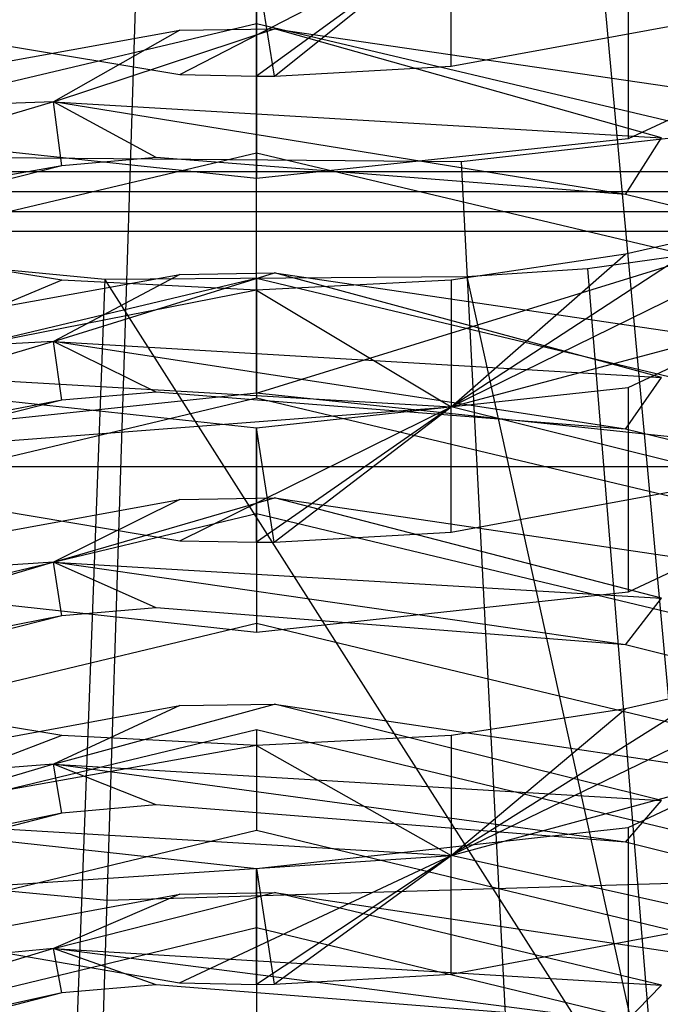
# Model space of a CAD drawing. Extents: x 0.1 to 26.5, y -19.1 to 0.
# Tile 113 of 256: x 13.264 to 13.397, y -12.777 to -12.572. Entities that reach past the tile are written whole.
import ezdxf

# ---------------------------------------------------------------- set-up
doc = ezdxf.new("R2010")
doc.units = 0
doc.header["$LTSCALE"] = 2.54
doc.layers.get('0').update_dxf_attribs({"linetype": 'CONTINUOUS'})

# ---------------------------------------------------------------- blocks, each defined once
blk = doc.blocks.new('7777_STL')
at = {"color": 0}
for p, q in [((13.37317, -12.43317, 37.89396), (13.40239, -12.75188, 37.81274)), ((13.37317, -12.43317, 37.89396), (13.40239, -12.75188, 37.81274)), ((13.28208, -12.75547, 37.81274), (13.29224, -12.43558, 37.89396)), ((13.28208, -12.75547, 37.81274), (13.29224, -12.43558, 37.89396)), ((13.31313, -12.65, 4.81965), (13.31313, -12.48132, 4.25965)), ((13.31313, -12.65, 4.81965), (13.31313, -12.48132, 4.25965)), ((13.52754, -12.5337, 12.37323), (13.39051, -12.59709, 12.40721)), ((13.52754, -12.5337, 12.37323), (13.39051, -12.59709, 12.40721)), ((13.31313, -12.65, 4.81965), (13.64556, -12.54745, 4.25965)), ((13.31313, -12.65, 4.81965), (13.64556, -12.54745, 4.25965)), ((13.39051, -12.55229, 12.49079), (13.39051, -12.59709, 12.40721)), ((13.39051, -12.55229, 12.49079), (13.39051, -12.59709, 12.40721)), ((13.29717, -12.58372, 12.50763), (13.3537, -12.55455, 12.55702)), ((13.29717, -12.58372, 12.50763), (13.3537, -12.55455, 12.55702)), ((13.3537, -12.55455, 12.55702), (13.31313, -12.58404, 12.50781)), ((13.3537, -12.55455, 12.55702), (13.31313, -12.58404, 12.50781)), ((13.31687, -12.58402, 12.5078), (13.3537, -12.55455, 12.55702)), ((13.31687, -12.58402, 12.5078), (13.3537, -12.55455, 12.55702)), ((13.3537, -12.58196, 12.50669), (13.3537, -12.55455, 12.55702)), ((13.3537, -12.58196, 12.50669), (13.3537, -12.55455, 12.55702)), ((13.31687, -12.58402, 12.5078), (13.31313, -12.56057, 12.49522)), ((13.31313, -12.58404, 12.50781), (13.31313, -12.56057, 12.49522)), ((13.31313, -12.56057, 12.49522), (13.31313, -12.60537, 12.41165)), ((13.31313, -12.56057, 12.49522), (13.31313, -12.60537, 12.41165)), ((13.20081, -12.56773, 12.49906), (13.29717, -12.58372, 12.50763)), ((13.20081, -12.56773, 12.49906), (13.29717, -12.58372, 12.50763)), ((13.3537, -12.58196, 12.50669), (13.4138, -12.57101, 12.50082)), ((13.3537, -12.58196, 12.50669), (13.4138, -12.57101, 12.50082)), ((13.31313, -12.57315, 10.77378), (13.16287, -12.60867, 10.78428)), ((13.31313, -12.57315, 10.77378), (13.16287, -12.60867, 10.78428)), ((13.46339, -12.60867, 10.78428), (13.31313, -12.57315, 10.77378)), ((13.31313, -12.57315, 10.77378), (13.31313, -12.60002, 10.68285)), ((13.46339, -12.60867, 10.78428), (13.31313, -12.57315, 10.77378)), ((13.31313, -12.57315, 10.77378), (13.31313, -12.60002, 10.68285)), ((13.20084, -12.59191, 10.68045), (13.29719, -12.57451, 10.67531)), ((13.20084, -12.59191, 10.68045), (13.29719, -12.57451, 10.67531)), ((13.27088, -12.58939, 10.63087), (13.3169, -12.57419, 10.67521)), ((13.27088, -12.58939, 10.63087), (13.3169, -12.57419, 10.67521)), ((13.29719, -12.57451, 10.67531), (13.27088, -12.58939, 10.63087)), ((13.29719, -12.57451, 10.67531), (13.27088, -12.58939, 10.63087)), ((13.29719, -12.57451, 10.67531), (13.3169, -12.57419, 10.67521)), ((13.29719, -12.57451, 10.67531), (13.3169, -12.57419, 10.67521)), ((13.3169, -12.57419, 10.67521), (13.41382, -12.58836, 10.6794)), ((13.39744, -12.59685, 10.63297), (13.3169, -12.57419, 10.67521)), ((13.39744, -12.59685, 10.63297), (13.3169, -12.57419, 10.67521)), ((13.3169, -12.57419, 10.67521), (13.41382, -12.58836, 10.6794)), ((13.49867, -12.58167, 12.39895), (13.3537, -12.65287, 12.37224)), ((13.49867, -12.58167, 12.39895), (13.3537, -12.65287, 12.37224)), ((13.29717, -12.58372, 12.50763), (13.31313, -12.58404, 12.50781)), ((13.29717, -12.58372, 12.50763), (13.31313, -12.58404, 12.50781)), ((13.31687, -12.58402, 12.5078), (13.3537, -12.58196, 12.50669)), ((13.31687, -12.58402, 12.5078), (13.3537, -12.58196, 12.50669)), ((13.31313, -12.58404, 12.50781), (13.31687, -12.58402, 12.5078)), ((13.39051, -12.64884, 12.30608), (13.52754, -12.58456, 12.27382)), ((13.39051, -12.64884, 12.30608), (13.52754, -12.58456, 12.27382)), ((13.27088, -12.58939, 10.63087), (13.15398, -12.62378, 10.64052)), ((13.27088, -12.58939, 10.63087), (13.15398, -12.62378, 10.64052)), ((13.27088, -12.58939, 10.63087), (13.20084, -12.59191, 10.68045)), ((13.27088, -12.58939, 10.63087), (13.20084, -12.59191, 10.68045)), ((13.38997, -12.60864, 10.58384), (13.27088, -12.58939, 10.63087)), ((13.27088, -12.58939, 10.63087), (13.39744, -12.59685, 10.63297)), ((13.27088, -12.58939, 10.63087), (13.39744, -12.59685, 10.63297)), ((13.29225, -12.601, 10.58177), (13.27088, -12.58939, 10.63087)), ((13.38997, -12.60864, 10.58384), (13.27088, -12.58939, 10.63087)), ((13.29225, -12.601, 10.58177), (13.27088, -12.58939, 10.63087)), ((13.27261, -12.60267, 10.58222), (13.27088, -12.58939, 10.63087)), ((13.27261, -12.60267, 10.58222), (13.27088, -12.58939, 10.63087)), ((13.45469, -12.59072, 25.85208), (13.35574, -12.60186, 25.85208)), ((13.45469, -12.59072, 25.85208), (13.35574, -12.60186, 25.85208)), ((13.31313, -12.60537, 12.41165), (13.23575, -12.59709, 12.40721)), ((13.31313, -12.60537, 12.41165), (13.23575, -12.59709, 12.40721)), ((13.39051, -12.59709, 12.40721), (13.31313, -12.60537, 12.41165)), ((13.39051, -12.59709, 12.40721), (13.31313, -12.60537, 12.41165)), ((13.38997, -12.60864, 10.58384), (13.39744, -12.59685, 10.63297)), ((13.38997, -12.60864, 10.58384), (13.39744, -12.59685, 10.63297)), ((13.16287, -12.63554, 10.69334), (13.31313, -12.60002, 10.68285)), ((13.16287, -12.63554, 10.69334), (13.31313, -12.60002, 10.68285)), ((13.31313, -12.60002, 10.68285), (13.46339, -12.63554, 10.69334)), ((13.31313, -12.60002, 10.68285), (13.46339, -12.63554, 10.69334)), ((13.35574, -12.60186, 25.85208), (13.25616, -12.60099, 25.85208)), ((13.35574, -12.60186, 25.85208), (13.25616, -12.60099, 25.85208)), ((13.29225, -12.601, 10.58177), (13.27261, -12.60267, 10.58222)), ((13.29225, -12.601, 10.58177), (13.27261, -12.60267, 10.58222)), ((13.38997, -12.60864, 10.58384), (13.29225, -12.601, 10.58177)), ((13.38997, -12.60864, 10.58384), (13.29225, -12.601, 10.58177)), ((13.35574, -12.60186, 25.85208), (13.36546, -12.78968, 25.96398)), ((13.35574, -12.60186, 25.85208), (13.36546, -12.78968, 25.96398)), ((13.27261, -12.60267, 10.58222), (13.15398, -12.62378, 10.64052)), ((13.27261, -12.60267, 10.58222), (13.15398, -12.62378, 10.64052)), ((13.47171, -12.60395, 3.35974), (13.15455, -12.60395, 3.35974)), ((13.47171, -12.60395, 3.21974), (13.15455, -12.60395, 3.21974)), ((13.47171, -12.60395, 3.35974), (13.15455, -12.60395, 3.35974)), ((13.47171, -12.60395, 3.21974), (13.15455, -12.60395, 3.21974)), ((13.27261, -12.60267, 10.58222), (13.17777, -12.62668, 10.58873)), ((13.27261, -12.60267, 10.58222), (13.17777, -12.62668, 10.58873)), ((13.47082, -12.6081, 3.65971), (13.15543, -12.6081, 3.65971)), ((13.47082, -12.6081, 3.51971), (13.15543, -12.6081, 3.51971)), ((13.47082, -12.6081, 3.65971), (13.15543, -12.6081, 3.65971)), ((13.47082, -12.6081, 3.51971), (13.15543, -12.6081, 3.51971)), ((13.38206, -12.62406, 25.75208), (13.48161, -12.60997, 25.75208)), ((13.38206, -12.62406, 25.75208), (13.48161, -12.60997, 25.75208)), ((13.40907, -12.61333, 10.58511), (13.38997, -12.60864, 10.58384)), ((13.40907, -12.61333, 10.58511), (13.38997, -12.60864, 10.58384)), ((13.46994, -12.61224, 3.95968), (13.15631, -12.61224, 3.95968)), ((13.46994, -12.61224, 3.81968), (13.15631, -12.61224, 3.81968)), ((13.46994, -12.61224, 3.95968), (13.15631, -12.61224, 3.95968)), ((13.46994, -12.61224, 3.81968), (13.15631, -12.61224, 3.81968)), ((13.46906, -12.61639, 4.25965), (13.15719, -12.61639, 4.25965)), ((13.46906, -12.61639, 4.11965), (13.15719, -12.61639, 4.11965)), ((13.46906, -12.61639, 4.25965), (13.15719, -12.61639, 4.25965)), ((13.46906, -12.61639, 4.11965), (13.15719, -12.61639, 4.11965)), ((13.18149, -12.61659, 25.75208), (13.28155, -12.62628, 25.75208)), ((13.18149, -12.61659, 25.75208), (13.28155, -12.62628, 25.75208)), ((13.40907, -12.61676, 12.41776), (13.3537, -12.65287, 12.37224)), ((13.40907, -12.61676, 12.41776), (13.3537, -12.65287, 12.37224)), ((13.40907, -12.61676, 12.41776), (13.38998, -12.62105, 12.42006)), ((13.40907, -12.61676, 12.41776), (13.38998, -12.62105, 12.42006)), ((13.27262, -12.62651, 12.42298), (13.22729, -12.61916, 12.41905)), ((13.27262, -12.62651, 12.42298), (13.22729, -12.61916, 12.41905)), ((13.38998, -12.62105, 12.42006), (13.3537, -12.6265, 12.42298)), ((13.3537, -12.65287, 12.37224), (13.38998, -12.62105, 12.42006)), ((13.3537, -12.65287, 12.37224), (13.38998, -12.62105, 12.42006)), ((13.38998, -12.62105, 12.42006), (13.3537, -12.6265, 12.42298)), ((13.3537, -12.65287, 12.37224), (13.47079, -12.62162, 12.35614)), ((13.3537, -12.65287, 12.37224), (13.47079, -12.62162, 12.35614)), ((13.35697, -12.62573, 25.75208), (13.38206, -12.62406, 25.75208)), ((13.35697, -12.62573, 25.75208), (13.38206, -12.62406, 25.75208)), ((13.38206, -12.62406, 25.75208), (13.397, -12.80725, 25.85699)), ((13.38206, -12.62406, 25.75208), (13.397, -12.80725, 25.85699)), ((13.31313, -12.62617, 10.58859), (13.16287, -12.66191, 10.59827)), ((13.31313, -12.62617, 10.58859), (13.16287, -12.66191, 10.59827)), ((13.20083, -12.64281, 10.49486), (13.29719, -12.62531, 10.49012)), ((13.20083, -12.64281, 10.49486), (13.29719, -12.62531, 10.49012)), ((13.27262, -12.62651, 12.42298), (13.22729, -12.64547, 12.36842)), ((13.27262, -12.62651, 12.42298), (13.22729, -12.64547, 12.36842)), ((13.27088, -12.63926, 10.44509), (13.31689, -12.62497, 10.49003)), ((13.27088, -12.63926, 10.44509), (13.31689, -12.62497, 10.49003)), ((13.29719, -12.62531, 10.49012), (13.27088, -12.63926, 10.44509)), ((13.29719, -12.62531, 10.49012), (13.27088, -12.63926, 10.44509)), ((13.31313, -12.62858, 12.4241), (13.27262, -12.62651, 12.42298)), ((13.31313, -12.62858, 12.4241), (13.27262, -12.62651, 12.42298)), ((13.28155, -12.62628, 25.75208), (13.27472, -12.80995, 25.85699)), ((13.28155, -12.62628, 25.75208), (13.27472, -12.80995, 25.85699)), ((13.28155, -12.62628, 25.75208), (13.35697, -12.62573, 25.75208)), ((13.28155, -12.62628, 25.75208), (13.35697, -12.62573, 25.75208)), ((13.397, -12.80725, 25.85699), (13.28155, -12.62628, 25.75208)), ((13.397, -12.80725, 25.85699), (13.28155, -12.62628, 25.75208)), ((13.29719, -12.62531, 10.49012), (13.31689, -12.62497, 10.49003)), ((13.29719, -12.62531, 10.49012), (13.31689, -12.62497, 10.49003)), ((13.46339, -12.66191, 10.59827), (13.31313, -12.62617, 10.58859)), ((13.31313, -12.62617, 10.58859), (13.31313, -12.65096, 10.49707)), ((13.46339, -12.66191, 10.59827), (13.31313, -12.62617, 10.58859)), ((13.31313, -12.62617, 10.58859), (13.31313, -12.65096, 10.49707)), ((13.3537, -12.6265, 12.42298), (13.31313, -12.62858, 12.4241)), ((13.3537, -12.6265, 12.42298), (13.31313, -12.62858, 12.4241)), ((13.31689, -12.62497, 10.49003), (13.41382, -12.63924, 10.49389)), ((13.39744, -12.64676, 10.44702), (13.31689, -12.62497, 10.49003)), ((13.39744, -12.64676, 10.44702), (13.31689, -12.62497, 10.49003)), ((13.31689, -12.62497, 10.49003), (13.41382, -12.63924, 10.49389)), ((13.3537, -12.6265, 12.42298), (13.3537, -12.65287, 12.37224)), ((13.3537, -12.6265, 12.42298), (13.3537, -12.65287, 12.37224)), ((13.35697, -12.62573, 25.75208), (13.397, -12.80725, 25.85699)), ((13.35697, -12.62573, 25.75208), (13.397, -12.80725, 25.85699)), ((13.31313, -12.62858, 12.4241), (13.22729, -12.64547, 12.36842)), ((13.31313, -12.62858, 12.4241), (13.22729, -12.64547, 12.36842)), ((13.31313, -12.62858, 12.4241), (13.3537, -12.65287, 12.37224)), ((13.31313, -12.62858, 12.4241), (13.3537, -12.65287, 12.37224)), ((13.52754, -12.6271, 12.18907), (13.39051, -12.69138, 12.22134)), ((13.52754, -12.6271, 12.18907), (13.39051, -12.69138, 12.22134)), ((13.27088, -12.63926, 10.44509), (13.15397, -12.67385, 10.45398)), ((13.27088, -12.63926, 10.44509), (13.15397, -12.67385, 10.45398)), ((13.27088, -12.63926, 10.44509), (13.20083, -12.64281, 10.49486)), ((13.27088, -12.63926, 10.44509), (13.20083, -12.64281, 10.49486)), ((13.38998, -12.65747, 10.39762), (13.27088, -12.63926, 10.44509)), ((13.27088, -12.63926, 10.44509), (13.39744, -12.64676, 10.44702)), ((13.27088, -12.63926, 10.44509), (13.39744, -12.64676, 10.44702)), ((13.29225, -12.64978, 10.39571), (13.27088, -12.63926, 10.44509)), ((13.38998, -12.65747, 10.39762), (13.27088, -12.63926, 10.44509)), ((13.29225, -12.64978, 10.39571), (13.27088, -12.63926, 10.44509)), ((13.27262, -12.65146, 10.39613), (13.27088, -12.63926, 10.44509)), ((13.27262, -12.65146, 10.39613), (13.27088, -12.63926, 10.44509)), ((13.22729, -12.64547, 12.36842), (13.3537, -12.65287, 12.37224)), ((13.22729, -12.64547, 12.36842), (13.3537, -12.65287, 12.37224)), ((13.38998, -12.65747, 10.39762), (13.39744, -12.64676, 10.44702)), ((13.38998, -12.65747, 10.39762), (13.39744, -12.64676, 10.44702)), ((13.23575, -12.64884, 12.30608), (13.31313, -12.65723, 12.3103)), ((13.23575, -12.64884, 12.30608), (13.31313, -12.65723, 12.3103)), ((13.31313, -12.65723, 12.3103), (13.39051, -12.64884, 12.30608)), ((13.31313, -12.65723, 12.3103), (13.39051, -12.64884, 12.30608)), ((13.39051, -12.64884, 12.30608), (13.39051, -12.69138, 12.22134)), ((13.39051, -12.64884, 12.30608), (13.39051, -12.69138, 12.22134)), ((13.27262, -12.65146, 10.39613), (13.15397, -12.67385, 10.45398)), ((13.27262, -12.65146, 10.39613), (13.15397, -12.67385, 10.45398)), ((13.16287, -12.68671, 10.50675), (13.31313, -12.65096, 10.49707)), ((13.16287, -12.68671, 10.50675), (13.31313, -12.65096, 10.49707)), ((13.31313, -12.65, 4.81965), (13.16759, -12.6653, 5.25965)), ((13.31313, -12.65, 4.81965), (13.16759, -12.6653, 5.25965)), ((13.31313, -12.65, 4.81965), (13.16759, -12.6653, 4.81965)), ((13.31313, -12.65, 4.81965), (13.16759, -12.6653, 4.81965)), ((13.27262, -12.65146, 10.39613), (13.17778, -12.67561, 10.40211)), ((13.27262, -12.65146, 10.39613), (13.17778, -12.67561, 10.40211)), ((13.29225, -12.64978, 10.39571), (13.27262, -12.65146, 10.39613)), ((13.29225, -12.64978, 10.39571), (13.27262, -12.65146, 10.39613)), ((13.38998, -12.65747, 10.39762), (13.29225, -12.64978, 10.39571)), ((13.38998, -12.65747, 10.39762), (13.29225, -12.64978, 10.39571)), ((13.45867, -12.6653, 5.25965), (13.31313, -12.65, 4.81965)), ((13.45867, -12.6653, 4.81965), (13.31313, -12.65, 4.81965)), ((13.45867, -12.6653, 5.25965), (13.31313, -12.65, 4.81965)), ((13.45867, -12.6653, 4.81965), (13.31313, -12.65, 4.81965)), ((13.31313, -12.65096, 10.49707), (13.46339, -12.68671, 10.50675)), ((13.31313, -12.65096, 10.49707), (13.46339, -12.68671, 10.50675)), ((13.2008, -12.66449, 12.31394), (13.3537, -12.65287, 12.37224)), ((13.2008, -12.66449, 12.31394), (13.3537, -12.65287, 12.37224)), ((13.29716, -12.68071, 12.32208), (13.3537, -12.65287, 12.37224)), ((13.29716, -12.68071, 12.32208), (13.3537, -12.65287, 12.37224)), ((13.3537, -12.65287, 12.37224), (13.31313, -12.68103, 12.32224)), ((13.3537, -12.65287, 12.37224), (13.31313, -12.68103, 12.32224)), ((13.31686, -12.68101, 12.32224), (13.3537, -12.65287, 12.37224)), ((13.31686, -12.68101, 12.32224), (13.3537, -12.65287, 12.37224)), ((13.3537, -12.67892, 12.32119), (13.3537, -12.65287, 12.37224)), ((13.3537, -12.67892, 12.32119), (13.3537, -12.65287, 12.37224)), ((13.41379, -12.66782, 12.31561), (13.3537, -12.65287, 12.37224)), ((13.41379, -12.66782, 12.31561), (13.3537, -12.65287, 12.37224)), ((13.31686, -12.68101, 12.32224), (13.31313, -12.65723, 12.3103)), ((13.31313, -12.68103, 12.32224), (13.31313, -12.65723, 12.3103)), ((13.31313, -12.65723, 12.3103), (13.31313, -12.69977, 12.22555)), ((13.31313, -12.65723, 12.3103), (13.31313, -12.69977, 12.22555)), ((13.40907, -12.66219, 10.39878), (13.38998, -12.65747, 10.39762)), ((13.40907, -12.66219, 10.39878), (13.38998, -12.65747, 10.39762)), ((13.45867, -12.6653, 5.25965), (13.16759, -12.6653, 5.25965)), ((13.45867, -12.6653, 5.25965), (13.16759, -12.6653, 5.25965)), ((13.2008, -12.66449, 12.31394), (13.29716, -12.68071, 12.32208)), ((13.2008, -12.66449, 12.31394), (13.29716, -12.68071, 12.32208)), ((13.3537, -12.67892, 12.32119), (13.41379, -12.66782, 12.31561)), ((13.3537, -12.67892, 12.32119), (13.41379, -12.66782, 12.31561)), ((13.27088, -12.68514, 10.25797), (13.31689, -12.67176, 10.30347)), ((13.27088, -12.68514, 10.25797), (13.31689, -12.67176, 10.30347)), ((13.29718, -12.67209, 10.30355), (13.31689, -12.67176, 10.30347)), ((13.29718, -12.67209, 10.30355), (13.31689, -12.67176, 10.30347)), ((13.31689, -12.67176, 10.30347), (13.41382, -12.6861, 10.30702)), ((13.39744, -12.69268, 10.25974), (13.31689, -12.67176, 10.30347)), ((13.39744, -12.69268, 10.25974), (13.31689, -12.67176, 10.30347)), ((13.31689, -12.67176, 10.30347), (13.41382, -12.6861, 10.30702)), ((13.20083, -12.6897, 10.30791), (13.29718, -12.67209, 10.30355)), ((13.20083, -12.6897, 10.30791), (13.29718, -12.67209, 10.30355)), ((13.29718, -12.67209, 10.30355), (13.27088, -12.68514, 10.25797)), ((13.29718, -12.67209, 10.30355), (13.27088, -12.68514, 10.25797)), ((13.31313, -12.67509, 10.40198), (13.16287, -12.71104, 10.41088)), ((13.31313, -12.67509, 10.40198), (13.16287, -12.71104, 10.41088)), ((13.46339, -12.71104, 10.41088), (13.31313, -12.67509, 10.40198)), ((13.31313, -12.67509, 10.40198), (13.31313, -12.69788, 10.30993)), ((13.46339, -12.71104, 10.41088), (13.31313, -12.67509, 10.40198)), ((13.31313, -12.67509, 10.40198), (13.31313, -12.69788, 10.30993)), ((13.49868, -12.67574, 12.21349), (13.3537, -12.74619, 12.18491)), ((13.49868, -12.67574, 12.21349), (13.3537, -12.74619, 12.18491)), ((13.39051, -12.74039, 12.1189), (13.52754, -12.67527, 12.08836)), ((13.39051, -12.74039, 12.1189), (13.52754, -12.67527, 12.08836)), ((13.31686, -12.68101, 12.32224), (13.3537, -12.67892, 12.32119)), ((13.31686, -12.68101, 12.32224), (13.3537, -12.67892, 12.32119)), ((13.29716, -12.68071, 12.32208), (13.31313, -12.68103, 12.32224)), ((13.29716, -12.68071, 12.32208), (13.31313, -12.68103, 12.32224)), ((13.31313, -12.68103, 12.32224), (13.31686, -12.68101, 12.32224)), ((13.27088, -12.68514, 10.25797), (13.15397, -12.71992, 10.26612)), ((13.27088, -12.68514, 10.25797), (13.15397, -12.71992, 10.26612)), ((13.27088, -12.68514, 10.25797), (13.20083, -12.6897, 10.30791)), ((13.27088, -12.68514, 10.25797), (13.20083, -12.6897, 10.30791)), ((13.38998, -12.70235, 10.21007), (13.27088, -12.68514, 10.25797)), ((13.27088, -12.68514, 10.25797), (13.39744, -12.69268, 10.25974)), ((13.27088, -12.68514, 10.25797), (13.39744, -12.69268, 10.25974)), ((13.29225, -12.69463, 10.20833), (13.27088, -12.68514, 10.25797)), ((13.38998, -12.70235, 10.21007), (13.27088, -12.68514, 10.25797)), ((13.29225, -12.69463, 10.20833), (13.27088, -12.68514, 10.25797)), ((13.27262, -12.69631, 10.20871), (13.27088, -12.68514, 10.25797)), ((13.27262, -12.69631, 10.20871), (13.27088, -12.68514, 10.25797)), ((13.31313, -12.69977, 12.22555), (13.23575, -12.69138, 12.22134)), ((13.31313, -12.69977, 12.22555), (13.23575, -12.69138, 12.22134)), ((13.39051, -12.69138, 12.22134), (13.31313, -12.69977, 12.22555)), ((13.39051, -12.69138, 12.22134), (13.31313, -12.69977, 12.22555)), ((13.38998, -12.70235, 10.21007), (13.39744, -12.69268, 10.25974)), ((13.38998, -12.70235, 10.21007), (13.39744, -12.69268, 10.25974)), ((13.27262, -12.69631, 10.20871), (13.15397, -12.71992, 10.26612)), ((13.27262, -12.69631, 10.20871), (13.15397, -12.71992, 10.26612)), ((13.27262, -12.69631, 10.20871), (13.17778, -12.72058, 10.21418)), ((13.27262, -12.69631, 10.20871), (13.17778, -12.72058, 10.21418)), ((13.29225, -12.69463, 10.20833), (13.27262, -12.69631, 10.20871)), ((13.29225, -12.69463, 10.20833), (13.27262, -12.69631, 10.20871)), ((13.38998, -12.70235, 10.21007), (13.29225, -12.69463, 10.20833)), ((13.38998, -12.70235, 10.21007), (13.29225, -12.69463, 10.20833)), ((13.16287, -12.73383, 10.31883), (13.31313, -12.69788, 10.30993)), ((13.16287, -12.73383, 10.31883), (13.31313, -12.69788, 10.30993)), ((13.31313, -12.69788, 10.30993), (13.46339, -12.73383, 10.31883)), ((13.31313, -12.69788, 10.30993), (13.46339, -12.73383, 10.31883)), ((13.40907, -12.7071, 10.21114), (13.38998, -12.70235, 10.21007)), ((13.40907, -12.7071, 10.21114), (13.38998, -12.70235, 10.21007)), ((13.40908, -12.71133, 12.23135), (13.3537, -12.74619, 12.18491)), ((13.40908, -12.71133, 12.23135), (13.3537, -12.74619, 12.18491)), ((13.40908, -12.71133, 12.23135), (13.38999, -12.71567, 12.23354)), ((13.40908, -12.71133, 12.23135), (13.38999, -12.71567, 12.23354)), ((13.20083, -12.73271, 10.11972), (13.29718, -12.71501, 10.11573)), ((13.20083, -12.73271, 10.11972), (13.29718, -12.71501, 10.11573)), ((13.27263, -12.72121, 12.23631), (13.22729, -12.71376, 12.23257)), ((13.27263, -12.72121, 12.23631), (13.22729, -12.71376, 12.23257)), ((13.27088, -12.72718, 10.06963), (13.31689, -12.71468, 10.11565)), ((13.27088, -12.72718, 10.06963), (13.31689, -12.71468, 10.11565)), ((13.29718, -12.71501, 10.11573), (13.27088, -12.72718, 10.06963)), ((13.29718, -12.71501, 10.11573), (13.27088, -12.72718, 10.06963)), ((13.29718, -12.71501, 10.11573), (13.31689, -12.71468, 10.11565)), ((13.29718, -12.71501, 10.11573), (13.31689, -12.71468, 10.11565)), ((13.31689, -12.71468, 10.11565), (13.41382, -12.72909, 10.1189)), ((13.39744, -12.73476, 10.07124), (13.31689, -12.71468, 10.11565)), ((13.39744, -12.73476, 10.07124), (13.31689, -12.71468, 10.11565)), ((13.31689, -12.71468, 10.11565), (13.41382, -12.72909, 10.1189)), ((13.3537, -12.74619, 12.18491), (13.47079, -12.71451, 12.16965)), ((13.3537, -12.74619, 12.18491), (13.47079, -12.71451, 12.16965)), ((13.38999, -12.71567, 12.23354), (13.3537, -12.7212, 12.23631)), ((13.3537, -12.74619, 12.18491), (13.38999, -12.71567, 12.23354)), ((13.3537, -12.74619, 12.18491), (13.38999, -12.71567, 12.23354)), ((13.38999, -12.71567, 12.23354), (13.3537, -12.7212, 12.23631)), ((13.31313, -12.72007, 10.21407), (13.16287, -12.7562, 10.22221)), ((13.31313, -12.72007, 10.21407), (13.16287, -12.7562, 10.22221)), ((13.46339, -12.7562, 10.22221), (13.31313, -12.72007, 10.21407)), ((13.31313, -12.72007, 10.21407), (13.31313, -12.74092, 10.12157)), ((13.46339, -12.7562, 10.22221), (13.31313, -12.72007, 10.21407)), ((13.31313, -12.72007, 10.21407), (13.31313, -12.74092, 10.12157)), ((13.27263, -12.72121, 12.23631), (13.22729, -12.73868, 12.18129)), ((13.27263, -12.72121, 12.23631), (13.22729, -12.73868, 12.18129)), ((13.31313, -12.72331, 12.23737), (13.27263, -12.72121, 12.23631)), ((13.31313, -12.72331, 12.23737), (13.27263, -12.72121, 12.23631)), ((13.3537, -12.7212, 12.23631), (13.31313, -12.72331, 12.23737)), ((13.3537, -12.7212, 12.23631), (13.31313, -12.72331, 12.23737)), ((13.3537, -12.7212, 12.23631), (13.3537, -12.74619, 12.18491)), ((13.3537, -12.7212, 12.23631), (13.3537, -12.74619, 12.18491)), ((13.31313, -12.72331, 12.23737), (13.22729, -12.73868, 12.18129)), ((13.31313, -12.72331, 12.23737), (13.22729, -12.73868, 12.18129)), ((13.31313, -12.72331, 12.23737), (13.3537, -12.74619, 12.18491)), ((13.31313, -12.72331, 12.23737), (13.3537, -12.74619, 12.18491)), ((13.27088, -12.72718, 10.06963), (13.15397, -12.76212, 10.07707)), ((13.27088, -12.72718, 10.06963), (13.15397, -12.76212, 10.07707)), ((13.27088, -12.72718, 10.06963), (13.20083, -12.73271, 10.11972)), ((13.27088, -12.72718, 10.06963), (13.20083, -12.73271, 10.11972)), ((13.38998, -12.74343, 10.02133), (13.27088, -12.72718, 10.06963)), ((13.27088, -12.72718, 10.06963), (13.39744, -12.73476, 10.07124)), ((13.27088, -12.72718, 10.06963), (13.39744, -12.73476, 10.07124)), ((13.29225, -12.73568, 10.01974), (13.27088, -12.72718, 10.06963)), ((13.38998, -12.74343, 10.02133), (13.27088, -12.72718, 10.06963)), ((13.29225, -12.73568, 10.01974), (13.27088, -12.72718, 10.06963)), ((13.27262, -12.73737, 10.02009), (13.27088, -12.72718, 10.06963)), ((13.27262, -12.73737, 10.02009), (13.27088, -12.72718, 10.06963)), ((13.38998, -12.74343, 10.02133), (13.39744, -12.73476, 10.07124)), ((13.38998, -12.74343, 10.02133), (13.39744, -12.73476, 10.07124)), ((13.27262, -12.73737, 10.02009), (13.15397, -12.76212, 10.07707)), ((13.27262, -12.73737, 10.02009), (13.15397, -12.76212, 10.07707)), ((13.27262, -12.73737, 10.02009), (13.17778, -12.76174, 10.02507)), ((13.27262, -12.73737, 10.02009), (13.17778, -12.76174, 10.02507)), ((13.29225, -12.73568, 10.01974), (13.27262, -12.73737, 10.02009)), ((13.29225, -12.73568, 10.01974), (13.27262, -12.73737, 10.02009)), ((13.38998, -12.74343, 10.02133), (13.29225, -12.73568, 10.01974)), ((13.38998, -12.74343, 10.02133), (13.29225, -12.73568, 10.01974)), ((13.22729, -12.73868, 12.18129), (13.3537, -12.74619, 12.18491)), ((13.22729, -12.73868, 12.18129), (13.3537, -12.74619, 12.18491)), ((13.16287, -12.77705, 10.12971), (13.31313, -12.74092, 10.12157)), ((13.16287, -12.77705, 10.12971), (13.31313, -12.74092, 10.12157)), ((13.23575, -12.74039, 12.1189), (13.31313, -12.74889, 12.12289)), ((13.23575, -12.74039, 12.1189), (13.31313, -12.74889, 12.12289)), ((13.31313, -12.74889, 12.12289), (13.39051, -12.74039, 12.1189)), ((13.31313, -12.74889, 12.12289), (13.39051, -12.74039, 12.1189)), ((13.31313, -12.74092, 10.12157), (13.46339, -12.77705, 10.12971)), ((13.31313, -12.74092, 10.12157), (13.46339, -12.77705, 10.12971)), ((13.39051, -12.74039, 12.1189), (13.39051, -12.78065, 12.03305)), ((13.39051, -12.74039, 12.1189), (13.39051, -12.78065, 12.03305)), ((13.40907, -12.7482, 10.02231), (13.38998, -12.74343, 10.02133)), ((13.40907, -12.7482, 10.02231), (13.38998, -12.74343, 10.02133)), ((13.16223, -12.74425, 37.81274), (13.28208, -12.75547, 37.81274)), ((13.16223, -12.74425, 37.81274), (13.28208, -12.75547, 37.81274)), ((13.20079, -12.75623, 12.12633), (13.3537, -12.74619, 12.18491)), ((13.20079, -12.75623, 12.12633), (13.3537, -12.74619, 12.18491)), ((13.29715, -12.77267, 12.13403), (13.3537, -12.74619, 12.18491)), ((13.29715, -12.77267, 12.13403), (13.3537, -12.74619, 12.18491)), ((13.3537, -12.74619, 12.18491), (13.31313, -12.773, 12.13419)), ((13.3537, -12.74619, 12.18491), (13.31313, -12.773, 12.13419)), ((13.31686, -12.77298, 12.13418), (13.3537, -12.74619, 12.18491)), ((13.31686, -12.77298, 12.13418), (13.3537, -12.74619, 12.18491)), ((13.3537, -12.77086, 12.13319), (13.3537, -12.74619, 12.18491)), ((13.3537, -12.77086, 12.13319), (13.3537, -12.74619, 12.18491)), ((13.41379, -12.75961, 12.12791), (13.3537, -12.74619, 12.18491)), ((13.41379, -12.75961, 12.12791), (13.3537, -12.74619, 12.18491)), ((13.31313, -12.74889, 12.12289), (13.31686, -12.77298, 12.13418)), ((13.31313, -12.773, 12.13419), (13.31313, -12.74889, 12.12289)), ((13.31313, -12.74889, 12.12289), (13.31313, -12.78916, 12.03704)), ((13.31313, -12.74889, 12.12289), (13.31313, -12.78916, 12.03704)), ((13.28208, -12.75547, 37.81274), (13.40239, -12.75188, 37.81274)), ((13.28208, -12.75547, 37.81274), (13.40239, -12.75188, 37.81274)), ((13.27088, -12.76554, 9.88018), (13.31689, -12.75389, 9.92668)), ((13.27088, -12.76554, 9.88018), (13.31689, -12.75389, 9.92668)), ((13.29719, -12.75423, 9.92675), (13.31689, -12.75389, 9.92668)), ((13.29719, -12.75423, 9.92675), (13.31689, -12.75389, 9.92668)), ((13.31689, -12.75389, 9.92668), (13.41382, -12.76837, 9.92964)), ((13.39744, -12.77315, 9.88165), (13.31689, -12.75389, 9.92668)), ((13.39744, -12.77315, 9.88165), (13.31689, -12.75389, 9.92668)), ((13.31689, -12.75389, 9.92668), (13.41382, -12.76837, 9.92964)), ((13.20083, -12.772, 9.93039), (13.29719, -12.75423, 9.92675)), ((13.20083, -12.772, 9.93039), (13.29719, -12.75423, 9.92675)), ((13.29719, -12.75423, 9.92675), (13.27088, -12.76554, 9.88018)), ((13.29719, -12.75423, 9.92675), (13.27088, -12.76554, 9.88018)), ((13.27229, -13.06357, 37.69436), (13.28208, -12.75547, 37.81274)), ((13.27229, -13.06357, 37.69436), (13.28208, -12.75547, 37.81274)), ((13.20079, -12.75623, 12.12633), (13.29715, -12.77267, 12.13403)), ((13.20079, -12.75623, 12.12633), (13.29715, -12.77267, 12.13403)), ((13.3537, -12.77086, 12.13319), (13.41379, -12.75961, 12.12791)), ((13.3537, -12.77086, 12.13319), (13.41379, -12.75961, 12.12791)), ((13.31313, -12.76123, 10.02497), (13.16287, -12.79752, 10.03239)), ((13.31313, -12.76123, 10.02497), (13.16287, -12.79752, 10.03239)), ((13.46339, -12.79752, 10.03239), (13.31313, -12.76123, 10.02497)), ((13.31313, -12.76123, 10.02497), (13.31313, -12.78023, 9.93207)), ((13.46339, -12.79752, 10.03239), (13.31313, -12.76123, 10.02497)), ((13.31313, -12.76123, 10.02497), (13.31313, -12.78023, 9.93207)), ((13.27088, -12.76554, 9.88018), (13.15397, -12.80061, 9.88694)), ((13.27088, -12.76554, 9.88018), (13.15397, -12.80061, 9.88694)), ((13.27088, -12.76554, 9.88018), (13.20083, -12.772, 9.93039)), ((13.27088, -12.76554, 9.88018), (13.20083, -12.772, 9.93039)), ((13.38997, -12.78088, 9.83149), (13.27088, -12.76554, 9.88018)), ((13.27088, -12.76554, 9.88018), (13.39744, -12.77315, 9.88165)), ((13.27088, -12.76554, 9.88018), (13.39744, -12.77315, 9.88165)), ((13.29224, -12.77309, 9.83005), (13.27088, -12.76554, 9.88018)), ((13.38997, -12.78088, 9.83149), (13.27088, -12.76554, 9.88018)), ((13.29224, -12.77309, 9.83005), (13.27088, -12.76554, 9.88018)), ((13.27261, -12.77479, 9.83037), (13.27088, -12.76554, 9.88018)), ((13.27261, -12.77479, 9.83037), (13.27088, -12.76554, 9.88018)), ((13.31686, -12.77298, 12.13418), (13.3537, -12.77086, 12.13319)), ((13.31686, -12.77298, 12.13418), (13.3537, -12.77086, 12.13319)), ((13.29224, -12.77309, 9.83005), (13.27261, -12.77479, 9.83037)), ((13.29224, -12.77309, 9.83005), (13.27261, -12.77479, 9.83037)), ((13.38997, -12.78088, 9.83149), (13.29224, -12.77309, 9.83005)), ((13.38997, -12.78088, 9.83149), (13.29224, -12.77309, 9.83005)), ((13.29715, -12.77267, 12.13403), (13.31313, -12.773, 12.13419)), ((13.29715, -12.77267, 12.13403), (13.31313, -12.773, 12.13419)), ((13.31313, -12.773, 12.13419), (13.31686, -12.77298, 12.13418)), ((13.38997, -12.78088, 9.83149), (13.39744, -12.77315, 9.88165)), ((13.38997, -12.78088, 9.83149), (13.39744, -12.77315, 9.88165)), ((13.27261, -12.77479, 9.83037), (13.15397, -12.80061, 9.88694)), ((13.27261, -12.77479, 9.83037), (13.15397, -12.80061, 9.88694)), ((13.27261, -12.77479, 9.83037), (13.17777, -12.79926, 9.83489)), ((13.27261, -12.77479, 9.83037), (13.17777, -12.79926, 9.83489))]:
    blk.add_line(p, q, dxfattribs=at)
blk = doc.blocks.new('GROUP_2')
at = {"color": 0}
blk.add_blockref('7777_STL', (-0.13159, 19.10373, -0.15965), dxfattribs=at)

msp = doc.modelspace()

# ---------------------------------------------------------------- block references
at = {"color": 0}
msp.add_blockref('GROUP_2', (0.13159, -19.10373, 0.15965), dxfattribs=at)

doc.saveas('drawing.dxf')
